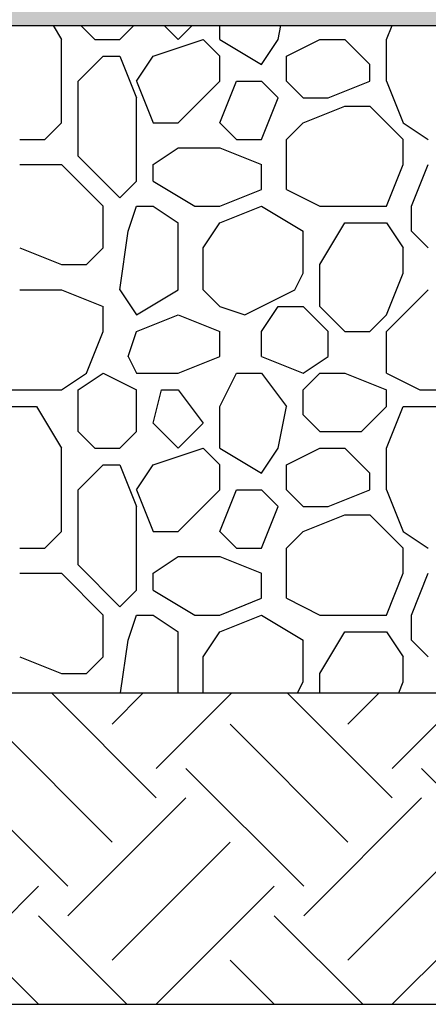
# Model space of a CAD drawing. Extents: x 499156 to 998412, y 3804642 to 7609653.
# Tile 45 of 74: x 500796 to 500805, y 3804702 to 3804724. Entities that reach past the tile are written whole.
import ezdxf

# ---------------------------------------------------------------- set-up
doc = ezdxf.new("R2010")
doc.units = 0
for name, color, linetype in [('14-ab-paving-l', 135, 'CONTINUOUS'), ('15-ab-hatch', 8, 'CONTINUOUS'), ('ab-base', 5, 'CONTINUOUS')]:
    doc.layers.add(name, color=color, linetype=linetype)
doc.layers.add('18-ab-hide', color=191, linetype='CONTINUOUS', plot=False)

msp = doc.modelspace()

# ---------------------------------------------------------------- hatches: boundary and pattern name
at = {"layer": '15-ab-hatch', "ltscale": 0.05}
h = msp.add_hatch(dxfattribs=at)
h.set_pattern_fill('02砂', color=256, scale=15, angle=45, style=0, pattern_type=2)
h.set_pattern_definition([(82.5, (25650167.9829, 193924961.8526), (-1.055259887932, 0.988445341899), [0, -1.14, 0, -1.275, 0, -1.21875]), (52.5, (25650167.9829, 193924961.8526), (-0.558103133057, 2.435234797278), [0, -0.615, 0, -1.0275, 0, -0.39375]), (12.5, (25650167.3306, 193924961.2003), (1.648521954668, 1.654524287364), [0, -0.375, 0, -1.35, 0, -1.7625]), (2.5, (25650167.3306, 193924961.2003), (1.128781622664, 2.059697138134), [0, -0.1875, 0, -0.885, 0, -1.0125])])
h.paths.add_polyline_path([(500916.264, 3804725.807), (500901.264, 3804725.807), (500901.264, 3804725.307), (500656.264, 3804725.307), (500656.264, 3804725.807), (500641.264, 3804725.807), (500641.264, 3804724.307), (500655.764, 3804724.307), (500656.264, 3804723.807), (500901.264, 3804723.807), (500901.764, 3804724.307), (500916.264, 3804724.307)])

# ---------------------------------------------------------------- linework, layer by layer
at = {"layer": '14-ab-paving-l', "ltscale": 0.05}
msp.add_line((500661.264, 3804708.807, 0.345), (500896.264, 3804708.807, 0.345), dxfattribs=at)
at = {"layer": '15-ab-hatch', "linetype": 'Continuous', "ltscale": 0.05}
for p, q in [((500796.451, 3804723.807, 0.345), (500796.639, 3804723.494, 0.345)), ((500797.076, 3804723.807, 0.345), (500797.389, 3804723.494, 0.345)), ((500797.076, 3804723.807, 0.345), (500797.389, 3804723.494, 0.345)), ((500797.951, 3804723.494, 0.345), (500798.264, 3804723.807, 0.345)), ((500797.951, 3804723.494, 0.345), (500798.264, 3804723.807, 0.345)), ((500798.951, 3804723.807, 0.345), (500799.264, 3804723.494, 0.345)), ((500798.951, 3804723.807, 0.345), (500799.264, 3804723.494, 0.345)), ((500799.264, 3804723.494, 0.345), (500799.576, 3804723.807, 0.345)), ((500799.264, 3804723.494, 0.345), (500799.576, 3804723.807, 0.345)), ((500800.201, 3804723.494, 0.345), (500800.201, 3804723.807, 0.345)), ((500801.514, 3804723.494, 0.345), (500801.576, 3804723.807, 0.345)), ((500803.951, 3804723.494, 0.345), (500804.076, 3804723.807, 0.345)), ((500796.639, 3804721.619, 0.345), (500796.639, 3804723.494, 0.345)), ((500797.389, 3804723.494, 0.345), (500797.951, 3804723.494, 0.345)), ((500798.701, 3804723.119, 0.345), (500799.826, 3804723.494, 0.345)), ((500798.701, 3804723.119, 0.345), (500799.826, 3804723.494, 0.345)), ((500799.826, 3804723.494, 0.345), (500800.201, 3804723.119, 0.345)), ((500799.826, 3804723.494, 0.345), (500800.201, 3804723.119, 0.345)), ((500800.201, 3804723.494, 0.345), (500801.139, 3804722.932, 0.345)), ((500801.139, 3804722.932, 0.345), (500801.514, 3804723.494, 0.345)), ((500801.701, 3804723.119, 0.345), (500802.451, 3804723.494, 0.345)), ((500801.701, 3804723.119, 0.345), (500802.451, 3804723.494, 0.345)), ((500802.451, 3804723.494, 0.345), (500803.014, 3804723.494, 0.345)), ((500803.014, 3804723.494, 0.345), (500803.576, 3804722.932, 0.345)), ((500803.014, 3804723.494, 0.345), (500803.576, 3804722.932, 0.345)), ((500803.951, 3804722.557, 0.345), (500803.951, 3804723.494, 0.345)), ((500797.014, 3804722.557, 0.345), (500797.576, 3804723.119, 0.345)), ((500797.014, 3804722.557, 0.345), (500797.576, 3804723.119, 0.345)), ((500797.576, 3804723.119, 0.345), (500797.951, 3804723.119, 0.345)), ((500797.951, 3804723.119, 0.345), (500798.326, 3804722.182, 0.345)), ((500798.326, 3804722.557, 0.345), (500798.701, 3804723.119, 0.345)), ((500800.201, 3804722.557, 0.345), (500800.201, 3804723.119, 0.345)), ((500801.701, 3804722.557, 0.345), (500801.701, 3804723.119, 0.345)), ((500803.576, 3804722.557, 0.345), (500803.576, 3804722.932, 0.345)), ((500797.014, 3804720.869, 0.345), (500797.014, 3804722.557, 0.345)), ((500798.326, 3804722.557, 0.345), (500798.701, 3804721.619, 0.345)), ((500799.264, 3804721.619, 0.345), (500800.201, 3804722.557, 0.345)), ((500799.264, 3804721.619, 0.345), (500800.201, 3804722.557, 0.345)), ((500800.201, 3804721.619, 0.345), (500800.576, 3804722.557, 0.345)), ((500800.576, 3804722.557, 0.345), (500801.139, 3804722.557, 0.345)), ((500801.139, 3804722.557, 0.345), (500801.514, 3804722.182, 0.345)), ((500801.139, 3804722.557, 0.345), (500801.514, 3804722.182, 0.345)), ((500801.701, 3804722.557, 0.345), (500802.076, 3804722.182, 0.345)), ((500801.701, 3804722.557, 0.345), (500802.076, 3804722.182, 0.345)), ((500802.639, 3804722.182, 0.345), (500803.576, 3804722.557, 0.345)), ((500803.951, 3804722.557, 0.345), (500804.326, 3804721.619, 0.345)), ((500798.326, 3804720.307, 0.345), (500798.326, 3804722.182, 0.345)), ((500801.139, 3804721.244, 0.345), (500801.514, 3804722.182, 0.345)), ((500802.076, 3804722.182, 0.345), (500802.639, 3804722.182, 0.345)), ((500802.076, 3804721.619, 0.345), (500803.014, 3804721.994, 0.345)), ((500803.014, 3804721.994, 0.345), (500803.576, 3804721.994, 0.345)), ((500803.576, 3804721.994, 0.345), (500804.326, 3804721.244, 0.345)), ((500803.576, 3804721.994, 0.345), (500804.326, 3804721.244, 0.345)), ((500796.264, 3804721.244, 0.345), (500796.639, 3804721.619, 0.345)), ((500796.264, 3804721.244, 0.345), (500796.639, 3804721.619, 0.345)), ((500798.701, 3804721.619, 0.345), (500799.264, 3804721.619, 0.345)), ((500800.201, 3804721.619, 0.345), (500800.576, 3804721.244, 0.345)), ((500800.201, 3804721.619, 0.345), (500800.576, 3804721.244, 0.345)), ((500801.701, 3804721.244, 0.345), (500802.076, 3804721.619, 0.345)), ((500801.701, 3804721.244, 0.345), (500802.076, 3804721.619, 0.345)), ((500804.326, 3804721.619, 0.345), (500804.889, 3804721.244, 0.345)), ((500795.701, 3804721.244, 0.345), (500796.264, 3804721.244, 0.345)), ((500800.576, 3804721.244, 0.345), (500801.139, 3804721.244, 0.345)), ((500801.701, 3804720.119, 0.345), (500801.701, 3804721.244, 0.345)), ((500804.326, 3804720.682, 0.345), (500804.326, 3804721.244, 0.345)), ((500798.701, 3804720.682, 0.345), (500799.264, 3804721.057, 0.345)), ((500799.264, 3804721.057, 0.345), (500800.201, 3804721.057, 0.345)), ((500800.201, 3804721.057, 0.345), (500801.139, 3804720.682, 0.345)), ((500797.014, 3804720.869, 0.345), (500797.951, 3804719.932, 0.345)), ((500797.014, 3804720.869, 0.345), (500797.951, 3804719.932, 0.345)), ((500795.701, 3804720.682, 0.345), (500796.639, 3804720.682, 0.345)), ((500796.639, 3804720.682, 0.345), (500797.576, 3804719.744, 0.345)), ((500796.639, 3804720.682, 0.345), (500797.576, 3804719.744, 0.345)), ((500798.701, 3804720.307, 0.345), (500798.701, 3804720.682, 0.345)), ((500801.139, 3804720.119, 0.345), (500801.139, 3804720.682, 0.345)), ((500803.951, 3804719.744, 0.345), (500804.326, 3804720.682, 0.345)), ((500804.514, 3804719.744, 0.345), (500804.889, 3804720.682, 0.345)), ((500797.951, 3804719.932, 0.345), (500798.326, 3804720.307, 0.345)), ((500797.951, 3804719.932, 0.345), (500798.326, 3804720.307, 0.345)), ((500798.701, 3804720.307, 0.345), (500799.639, 3804719.744, 0.345)), ((500800.201, 3804719.744, 0.345), (500801.139, 3804720.119, 0.345)), ((500801.701, 3804720.119, 0.345), (500802.451, 3804719.744, 0.345)), ((500801.701, 3804720.119, 0.345), (500802.451, 3804719.744, 0.345)), ((500797.576, 3804718.807, 0.345), (500797.576, 3804719.744, 0.345)), ((500798.139, 3804719.182, 0.345), (500798.326, 3804719.744, 0.345)), ((500798.326, 3804719.744, 0.345), (500798.701, 3804719.744, 0.345)), ((500798.701, 3804719.744, 0.345), (500799.264, 3804719.369, 0.345)), ((500799.639, 3804719.744, 0.345), (500800.201, 3804719.744, 0.345)), ((500800.201, 3804719.369, 0.345), (500801.139, 3804719.744, 0.345)), ((500801.139, 3804719.744, 0.345), (500802.076, 3804719.182, 0.345)), ((500802.451, 3804719.744, 0.345), (500803.951, 3804719.744, 0.345)), ((500804.514, 3804719.182, 0.345), (500804.514, 3804719.744, 0.345)), ((500799.264, 3804717.869, 0.345), (500799.264, 3804719.369, 0.345)), ((500799.826, 3804718.807, 0.345), (500800.201, 3804719.369, 0.345)), ((500802.451, 3804718.432, 0.345), (500803.014, 3804719.369, 0.345)), ((500803.014, 3804719.369, 0.345), (500803.951, 3804719.369, 0.345)), ((500803.951, 3804719.369, 0.345), (500804.326, 3804718.807, 0.345)), ((500797.951, 3804717.869, 0.345), (500798.139, 3804719.182, 0.345)), ((500802.076, 3804718.244, 0.345), (500802.076, 3804719.182, 0.345)), ((500804.514, 3804719.182, 0.345), (500804.889, 3804718.807, 0.345)), ((500804.514, 3804719.182, 0.345), (500804.889, 3804718.807, 0.345)), ((500795.701, 3804718.807, 0.345), (500796.639, 3804718.432, 0.345)), ((500797.201, 3804718.432, 0.345), (500797.576, 3804718.807, 0.345)), ((500797.201, 3804718.432, 0.345), (500797.576, 3804718.807, 0.345)), ((500799.826, 3804717.869, 0.345), (500799.826, 3804718.807, 0.345)), ((500804.326, 3804718.244, 0.345), (500804.326, 3804718.807, 0.345)), ((500796.639, 3804718.432, 0.345), (500797.201, 3804718.432, 0.345)), ((500802.451, 3804717.494, 0.345), (500802.451, 3804718.432, 0.345)), ((500801.889, 3804717.869, 0.345), (500802.076, 3804718.244, 0.345)), ((500803.951, 3804717.307, 0.345), (500804.326, 3804718.244, 0.345)), ((500795.701, 3804717.869, 0.345), (500796.639, 3804717.869, 0.345)), ((500796.639, 3804717.869, 0.345), (500797.576, 3804717.494, 0.345)), ((500797.951, 3804717.869, 0.345), (500798.326, 3804717.307, 0.345)), ((500798.326, 3804717.307, 0.345), (500799.264, 3804717.869, 0.345)), ((500799.826, 3804717.869, 0.345), (500800.201, 3804717.494, 0.345)), ((500799.826, 3804717.869, 0.345), (500800.201, 3804717.494, 0.345)), ((500799.826, 3804717.869, 0.345), (500799.826, 3804717.869, 0.345)), ((500800.764, 3804717.307, 0.345), (500801.889, 3804717.869, 0.345)), ((500800.764, 3804717.307, 0.345), (500801.889, 3804717.869, 0.345)), ((500803.951, 3804716.932, 0.345), (500804.889, 3804717.869, 0.345)), ((500803.951, 3804716.932, 0.345), (500804.889, 3804717.869, 0.345)), ((500797.576, 3804716.932, 0.345), (500797.576, 3804717.494, 0.345)), ((500800.201, 3804717.494, 0.345), (500800.764, 3804717.307, 0.345)), ((500800.201, 3804717.494, 0.345), (500800.764, 3804717.307, 0.345)), ((500801.139, 3804716.932, 0.345), (500801.514, 3804717.494, 0.345)), ((500801.514, 3804717.494, 0.345), (500802.076, 3804717.494, 0.345)), ((500802.076, 3804717.494, 0.345), (500802.639, 3804716.932, 0.345)), ((500802.076, 3804717.494, 0.345), (500802.639, 3804716.932, 0.345)), ((500802.451, 3804717.494, 0.345), (500803.014, 3804716.932, 0.345)), ((500802.451, 3804717.494, 0.345), (500803.014, 3804716.932, 0.345)), ((500798.326, 3804716.932, 0.345), (500799.264, 3804717.307, 0.345)), ((500799.264, 3804717.307, 0.345), (500800.201, 3804716.932, 0.345)), ((500803.576, 3804716.932, 0.345), (500803.951, 3804717.307, 0.345)), ((500803.576, 3804716.932, 0.345), (500803.951, 3804717.307, 0.345)), ((500797.201, 3804715.994, 0.345), (500797.576, 3804716.932, 0.345)), ((500798.139, 3804716.369, 0.345), (500798.326, 3804716.932, 0.345)), ((500798.326, 3804716.932, 0.345), (500798.326, 3804716.932, 0.345)), ((500798.326, 3804716.932, 0.345), (500798.326, 3804716.932, 0.345)), ((500800.201, 3804716.369, 0.345), (500800.201, 3804716.932, 0.345)), ((500801.139, 3804716.369, 0.345), (500801.139, 3804716.932, 0.345)), ((500802.639, 3804716.369, 0.345), (500802.639, 3804716.932, 0.345)), ((500803.014, 3804716.932, 0.345), (500803.576, 3804716.932, 0.345)), ((500803.951, 3804715.994, 0.345), (500803.951, 3804716.932, 0.345)), ((500798.139, 3804716.369, 0.345), (500798.326, 3804715.994, 0.345)), ((500799.264, 3804715.994, 0.345), (500800.201, 3804716.369, 0.345)), ((500801.139, 3804716.369, 0.345), (500802.076, 3804715.994, 0.345)), ((500802.076, 3804715.994, 0.345), (500802.639, 3804716.369, 0.345)), ((500796.639, 3804715.619, 0.345), (500797.201, 3804715.994, 0.345)), ((500796.639, 3804715.619, 0.345), (500797.201, 3804715.994, 0.345)), ((500797.014, 3804715.619, 0.345), (500797.576, 3804715.994, 0.345)), ((500797.014, 3804715.619, 0.345), (500797.576, 3804715.994, 0.345)), ((500797.576, 3804715.994, 0.345), (500798.326, 3804715.619, 0.345)), ((500797.576, 3804715.994, 0.345), (500798.326, 3804715.619, 0.345)), ((500798.326, 3804715.994, 0.345), (500799.264, 3804715.994, 0.345)), ((500800.201, 3804715.244, 0.345), (500800.576, 3804715.994, 0.345)), ((500800.576, 3804715.994, 0.345), (500801.139, 3804715.994, 0.345)), ((500801.139, 3804715.994, 0.345), (500801.701, 3804715.244, 0.345)), ((500801.139, 3804715.994, 0.345), (500801.701, 3804715.244, 0.345)), ((500802.076, 3804715.619, 0.345), (500802.451, 3804715.994, 0.345)), ((500802.076, 3804715.619, 0.345), (500802.451, 3804715.994, 0.345)), ((500802.451, 3804715.994, 0.345), (500803.014, 3804715.994, 0.345)), ((500803.014, 3804715.994, 0.345), (500803.951, 3804715.619, 0.345)), ((500803.014, 3804715.994, 0.345), (500803.951, 3804715.619, 0.345)), ((500803.951, 3804715.994, 0.345), (500804.701, 3804715.619, 0.345)), ((500803.951, 3804715.994, 0.345), (500804.701, 3804715.619, 0.345)), ((500795.514, 3804715.619, 0.345), (500796.639, 3804715.619, 0.345)), ((500797.014, 3804714.682, 0.345), (500797.014, 3804715.619, 0.345)), ((500798.326, 3804714.682, 0.345), (500798.326, 3804715.619, 0.345)), ((500798.701, 3804714.869, 0.345), (500798.889, 3804715.619, 0.345)), ((500798.889, 3804715.619, 0.345), (500799.264, 3804715.619, 0.345)), ((500799.264, 3804715.619, 0.345), (500799.826, 3804714.869, 0.345)), ((500799.264, 3804715.619, 0.345), (500799.826, 3804714.869, 0.345)), ((500802.076, 3804715.057, 0.345), (500802.076, 3804715.619, 0.345)), ((500803.951, 3804715.244, 0.345), (500803.951, 3804715.619, 0.345)), ((500804.701, 3804715.619, 0.345), (500805.826, 3804715.619, 0.345)), ((500795.139, 3804715.244, 0.345), (500796.076, 3804715.244, 0.345)), ((500796.076, 3804715.244, 0.345), (500796.639, 3804714.307, 0.345)), ((500800.201, 3804714.307, 0.345), (500800.201, 3804715.244, 0.345)), ((500801.514, 3804714.307, 0.345), (500801.701, 3804715.244, 0.345)), ((500801.514, 3804714.307, 0.345), (500801.701, 3804715.244, 0.345)), ((500803.389, 3804714.682, 0.345), (500803.951, 3804715.244, 0.345)), ((500803.389, 3804714.682, 0.345), (500803.951, 3804715.244, 0.345)), ((500803.951, 3804714.307, 0.345), (500804.326, 3804715.244, 0.345)), ((500803.951, 3804714.307, 0.345), (500804.326, 3804715.244, 0.345)), ((500804.326, 3804715.244, 0.345), (500805.264, 3804715.244, 0.345)), ((500802.076, 3804715.057, 0.345), (500802.451, 3804714.682, 0.345)), ((500802.076, 3804715.057, 0.345), (500802.451, 3804714.682, 0.345)), ((500798.701, 3804714.869, 0.345), (500799.264, 3804714.307, 0.345)), ((500798.701, 3804714.869, 0.345), (500799.264, 3804714.307, 0.345)), ((500799.264, 3804714.307, 0.345), (500799.826, 3804714.869, 0.345)), ((500799.264, 3804714.307, 0.345), (500799.826, 3804714.869, 0.345)), ((500797.014, 3804714.682, 0.345), (500797.389, 3804714.307, 0.345)), ((500797.014, 3804714.682, 0.345), (500797.389, 3804714.307, 0.345)), ((500797.951, 3804714.307, 0.345), (500798.326, 3804714.682, 0.345)), ((500797.951, 3804714.307, 0.345), (500798.326, 3804714.682, 0.345)), ((500802.451, 3804714.682, 0.345), (500803.389, 3804714.682, 0.345)), ((500796.639, 3804712.432, 0.345), (500796.639, 3804714.307, 0.345)), ((500797.389, 3804714.307, 0.345), (500797.951, 3804714.307, 0.345)), ((500798.701, 3804713.932, 0.345), (500799.826, 3804714.307, 0.345)), ((500798.701, 3804713.932, 0.345), (500799.826, 3804714.307, 0.345)), ((500799.826, 3804714.307, 0.345), (500800.201, 3804713.932, 0.345)), ((500799.826, 3804714.307, 0.345), (500800.201, 3804713.932, 0.345)), ((500800.201, 3804714.307, 0.345), (500801.139, 3804713.744, 0.345)), ((500801.139, 3804713.744, 0.345), (500801.514, 3804714.307, 0.345)), ((500801.139, 3804713.744, 0.345), (500801.514, 3804714.307, 0.345)), ((500801.701, 3804713.932, 0.345), (500802.451, 3804714.307, 0.345)), ((500801.701, 3804713.932, 0.345), (500802.451, 3804714.307, 0.345)), ((500802.451, 3804714.307, 0.345), (500803.014, 3804714.307, 0.345)), ((500803.014, 3804714.307, 0.345), (500803.576, 3804713.744, 0.345)), ((500803.014, 3804714.307, 0.345), (500803.576, 3804713.744, 0.345)), ((500803.951, 3804713.369, 0.345), (500803.951, 3804714.307, 0.345)), ((500797.014, 3804713.369, 0.345), (500797.576, 3804713.932, 0.345)), ((500797.014, 3804713.369, 0.345), (500797.576, 3804713.932, 0.345)), ((500797.576, 3804713.932, 0.345), (500797.951, 3804713.932, 0.345)), ((500797.951, 3804713.932, 0.345), (500798.326, 3804712.994, 0.345)), ((500797.951, 3804713.932, 0.345), (500798.326, 3804712.994, 0.345)), ((500798.326, 3804713.369, 0.345), (500798.701, 3804713.932, 0.345)), ((500798.326, 3804713.369, 0.345), (500798.701, 3804713.932, 0.345)), ((500800.201, 3804713.369, 0.345), (500800.201, 3804713.932, 0.345)), ((500801.701, 3804713.369, 0.345), (500801.701, 3804713.932, 0.345)), ((500803.576, 3804713.369, 0.345), (500803.576, 3804713.744, 0.345)), ((500797.014, 3804711.682, 0.345), (500797.014, 3804713.369, 0.345)), ((500798.326, 3804713.369, 0.345), (500798.701, 3804712.432, 0.345)), ((500798.326, 3804713.369, 0.345), (500798.701, 3804712.432, 0.345)), ((500799.264, 3804712.432, 0.345), (500800.201, 3804713.369, 0.345)), ((500799.264, 3804712.432, 0.345), (500800.201, 3804713.369, 0.345)), ((500800.201, 3804712.432, 0.345), (500800.576, 3804713.369, 0.345)), ((500800.201, 3804712.432, 0.345), (500800.576, 3804713.369, 0.345)), ((500800.576, 3804713.369, 0.345), (500801.139, 3804713.369, 0.345)), ((500801.139, 3804713.369, 0.345), (500801.514, 3804712.994, 0.345)), ((500801.139, 3804713.369, 0.345), (500801.514, 3804712.994, 0.345)), ((500801.701, 3804713.369, 0.345), (500802.076, 3804712.994, 0.345)), ((500801.701, 3804713.369, 0.345), (500802.076, 3804712.994, 0.345)), ((500802.639, 3804712.994, 0.345), (500803.576, 3804713.369, 0.345)), ((500802.639, 3804712.994, 0.345), (500803.576, 3804713.369, 0.345)), ((500803.951, 3804713.369, 0.345), (500804.326, 3804712.432, 0.345)), ((500803.951, 3804713.369, 0.345), (500804.326, 3804712.432, 0.345)), ((500798.326, 3804711.119, 0.345), (500798.326, 3804712.994, 0.345)), ((500801.139, 3804712.057, 0.345), (500801.514, 3804712.994, 0.345)), ((500801.139, 3804712.057, 0.345), (500801.514, 3804712.994, 0.345)), ((500802.076, 3804712.994, 0.345), (500802.639, 3804712.994, 0.345)), ((500802.076, 3804712.432, 0.345), (500803.014, 3804712.807, 0.345)), ((500802.076, 3804712.432, 0.345), (500803.014, 3804712.807, 0.345)), ((500803.014, 3804712.807, 0.345), (500803.576, 3804712.807, 0.345)), ((500803.576, 3804712.807, 0.345), (500804.326, 3804712.057, 0.345)), ((500803.576, 3804712.807, 0.345), (500804.326, 3804712.057, 0.345)), ((500796.264, 3804712.057, 0.345), (500796.639, 3804712.432, 0.345)), ((500796.264, 3804712.057, 0.345), (500796.639, 3804712.432, 0.345)), ((500798.701, 3804712.432, 0.345), (500799.264, 3804712.432, 0.345)), ((500800.201, 3804712.432, 0.345), (500800.576, 3804712.057, 0.345)), ((500800.201, 3804712.432, 0.345), (500800.576, 3804712.057, 0.345)), ((500801.701, 3804712.057, 0.345), (500802.076, 3804712.432, 0.345)), ((500801.701, 3804712.057, 0.345), (500802.076, 3804712.432, 0.345)), ((500804.326, 3804712.432, 0.345), (500804.889, 3804712.057, 0.345)), ((500795.701, 3804712.057, 0.345), (500796.264, 3804712.057, 0.345)), ((500800.576, 3804712.057, 0.345), (500801.139, 3804712.057, 0.345)), ((500801.701, 3804710.932, 0.345), (500801.701, 3804712.057, 0.345)), ((500804.326, 3804711.494, 0.345), (500804.326, 3804712.057, 0.345)), ((500798.701, 3804711.494, 0.345), (500799.264, 3804711.869, 0.345)), ((500799.264, 3804711.869, 0.345), (500800.201, 3804711.869, 0.345)), ((500800.201, 3804711.869, 0.345), (500801.139, 3804711.494, 0.345)), ((500800.201, 3804711.869, 0.345), (500801.139, 3804711.494, 0.345)), ((500797.014, 3804711.682, 0.345), (500797.951, 3804710.744, 0.345)), ((500797.014, 3804711.682, 0.345), (500797.951, 3804710.744, 0.345)), ((500795.701, 3804711.494, 0.345), (500796.639, 3804711.494, 0.345)), ((500796.639, 3804711.494, 0.345), (500797.576, 3804710.557, 0.345)), ((500796.639, 3804711.494, 0.345), (500797.576, 3804710.557, 0.345)), ((500798.701, 3804711.119, 0.345), (500798.701, 3804711.494, 0.345)), ((500801.139, 3804710.932, 0.345), (500801.139, 3804711.494, 0.345)), ((500803.951, 3804710.557, 0.345), (500804.326, 3804711.494, 0.345)), ((500803.951, 3804710.557, 0.345), (500804.326, 3804711.494, 0.345)), ((500804.514, 3804710.557, 0.345), (500804.889, 3804711.494, 0.345)), ((500804.514, 3804710.557, 0.345), (500804.889, 3804711.494, 0.345)), ((500797.951, 3804710.744, 0.345), (500798.326, 3804711.119, 0.345)), ((500797.951, 3804710.744, 0.345), (500798.326, 3804711.119, 0.345)), ((500798.701, 3804711.119, 0.345), (500799.639, 3804710.557, 0.345)), ((500800.201, 3804710.557, 0.345), (500801.139, 3804710.932, 0.345)), ((500800.201, 3804710.557, 0.345), (500801.139, 3804710.932, 0.345)), ((500801.701, 3804710.932, 0.345), (500802.451, 3804710.557, 0.345)), ((500801.701, 3804710.932, 0.345), (500802.451, 3804710.557, 0.345)), ((500797.576, 3804709.619, 0.345), (500797.576, 3804710.557, 0.345)), ((500798.139, 3804709.994, 0.345), (500798.326, 3804710.557, 0.345)), ((500798.326, 3804710.557, 0.345), (500798.701, 3804710.557, 0.345)), ((500798.701, 3804710.557, 0.345), (500799.264, 3804710.182, 0.345)), ((500799.639, 3804710.557, 0.345), (500800.201, 3804710.557, 0.345)), ((500800.201, 3804710.182, 0.345), (500801.139, 3804710.557, 0.345)), ((500800.201, 3804710.182, 0.345), (500801.139, 3804710.557, 0.345)), ((500801.139, 3804710.557, 0.345), (500802.076, 3804709.994, 0.345)), ((500802.451, 3804710.557, 0.345), (500803.951, 3804710.557, 0.345)), ((500804.514, 3804709.994, 0.345), (500804.514, 3804710.557, 0.345)), ((500799.264, 3804708.807, 0.345), (500799.264, 3804710.182, 0.345)), ((500799.826, 3804709.619, 0.345), (500800.201, 3804710.182, 0.345)), ((500799.826, 3804709.619, 0.345), (500800.201, 3804710.182, 0.345)), ((500802.451, 3804709.244, 0.345), (500803.014, 3804710.182, 0.345)), ((500803.014, 3804710.182, 0.345), (500803.951, 3804710.182, 0.345)), ((500803.951, 3804710.182, 0.345), (500804.326, 3804709.619, 0.345)), ((500803.951, 3804710.182, 0.345), (500804.326, 3804709.619, 0.345)), ((500797.969, 3804708.807, 0.345), (500798.139, 3804709.994, 0.345)), ((500802.076, 3804709.057, 0.345), (500802.076, 3804709.994, 0.345)), ((500804.514, 3804709.994, 0.345), (500804.889, 3804709.619, 0.345)), ((500804.514, 3804709.994, 0.345), (500804.889, 3804709.619, 0.345)), ((500795.701, 3804709.619, 0.345), (500796.639, 3804709.244, 0.345)), ((500795.701, 3804709.619, 0.345), (500796.639, 3804709.244, 0.345)), ((500797.201, 3804709.244, 0.345), (500797.576, 3804709.619, 0.345)), ((500797.201, 3804709.244, 0.345), (500797.576, 3804709.619, 0.345)), ((500799.826, 3804708.807, 0.345), (500799.826, 3804709.619, 0.345)), ((500804.326, 3804709.057, 0.345), (500804.326, 3804709.619, 0.345)), ((500796.639, 3804709.244, 0.345), (500797.201, 3804709.244, 0.345)), ((500802.451, 3804708.807, 0.345), (500802.451, 3804709.244, 0.345)), ((500801.951, 3804708.807, 0.345), (500802.076, 3804709.057, 0.345)), ((500804.226, 3804708.807, 0.345), (500804.326, 3804709.057, 0.345)), ((500804.226, 3804708.807, 0.345), (500804.326, 3804709.057, 0.345)), ((500798.773, 3804706.447, 0.345), (500796.413, 3804708.807, 0.345)), ((500797.778, 3804708.105, 0.345), (500798.481, 3804708.807, 0.345)), ((500798.773, 3804707.11, 0.345), (500800.469, 3804708.807, 0.345)), ((500804.076, 3804706.447, 0.345), (500801.716, 3804708.807, 0.345)), ((500803.082, 3804708.105, 0.345), (500803.784, 3804708.807, 0.345)), ((500804.076, 3804707.11, 0.345), (500805.773, 3804708.807, 0.345)), ((500797.778, 3804705.453, 0.345), (500795.127, 3804708.105, 0.345)), ((500803.082, 3804705.453, 0.345), (500800.43, 3804708.105, 0.345)), ((500796.784, 3804704.459, 0.345), (500794.132, 3804707.11, 0.345)), ((500802.087, 3804704.459, 0.345), (500799.436, 3804707.11, 0.345)), ((500807.391, 3804704.459, 0.345), (500804.739, 3804707.11, 0.345)), ((500796.784, 3804703.796, 0.345), (500799.436, 3804706.447, 0.345)), ((500802.087, 3804703.796, 0.345), (500804.739, 3804706.447, 0.345)), ((500797.778, 3804702.801, 0.345), (500800.43, 3804705.453, 0.345)), ((500803.082, 3804702.801, 0.345), (500805.733, 3804705.453, 0.345)), ((500793.469, 3804701.807, 0.345), (500796.121, 3804704.459, 0.345)), ((500798.773, 3804701.807, 0.345), (500801.424, 3804704.459, 0.345)), ((500804.076, 3804701.807, 0.345), (500806.728, 3804704.459, 0.345)), ((500798.11, 3804701.807, 0.345), (500796.121, 3804703.796, 0.345)), ((500803.413, 3804701.807, 0.345), (500801.424, 3804703.796, 0.345)), ((500796.121, 3804701.807, 0.345), (500795.127, 3804702.801, 0.345)), ((500801.424, 3804701.807, 0.345), (500800.43, 3804702.801, 0.345)), ((500799.436, 3804701.807, 0.345), (500799.436, 3804701.807, 0.345)), ((500804.739, 3804701.807, 0.345), (500804.739, 3804701.807, 0.345))]:
    msp.add_line(p, q, dxfattribs=at)
at = {"layer": '18-ab-hide', "ltscale": 50}
msp.add_line((500623.764, 3804701.807, 0.345), (500928.158, 3804701.807, 0.345), dxfattribs=at)
at = {"layer": 'ab-base', "color": 5, "ltscale": 0.05}
msp.add_line((500656.264, 3804723.807, 0.345), (500901.264, 3804723.807, 0.345), dxfattribs=at)

doc.saveas('drawing.dxf')
